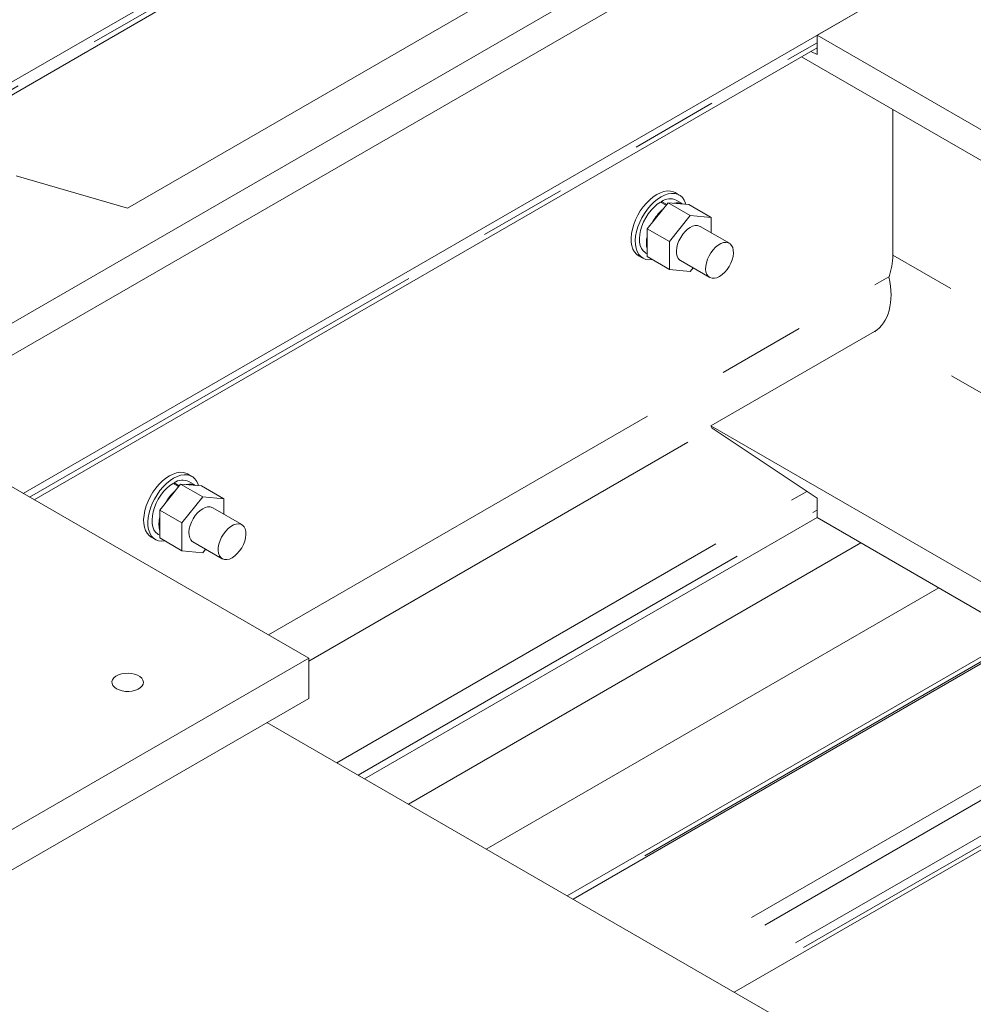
# Model space of a CAD drawing. Header units: millimetres. Extents: x 525 to 29324, y 175 to 20618.
# Tile 198 of 256: x 8449 to 8933, y 15706 to 16206. Entities that reach past the tile are written whole.
import ezdxf

# ---------------------------------------------------------------- set-up
doc = ezdxf.new("R2010")
doc.units = ezdxf.units.MM
doc.linetypes.add('SLD-Centrada-doble', pattern=[12.7, 6.35, -1.27, 1.27, -1.27, 1.27, -1.27])
doc.linetypes.add('SLD-Continua', pattern=[0])

msp = doc.modelspace()

# ---------------------------------------------------------------- linework, layer by layer
at = {"color": 7, "linetype": 'SLD-Continua', "lineweight": 18, "ltscale": 35}
for p, q in [((10293.05, 17240.87), (8267.19, 16071.37)), ((10293.05, 17240.87), (8267.19, 16071.37)), ((10293.05, 17240.87), (8267.19, 16071.37)), ((10293.05, 17240.87), (8267.19, 16071.37)), ((10293.05, 17240.87), (8267.19, 16071.37)), ((8272.8, 16068.13), (10298.66, 17237.63)), ((8272.8, 16068.13), (10298.66, 17237.63)), ((8272.8, 16068.13), (10298.66, 17237.63)), ((8272.8, 16068.13), (10298.66, 17237.63)), ((8272.8, 16068.13), (10298.66, 17237.63)), ((8373.26, 16010.14), (10399.12, 17179.64)), ((8373.26, 16010.14), (10399.12, 17179.64)), ((8373.26, 16010.14), (10399.12, 17179.64)), ((8373.26, 16010.14), (10399.12, 17179.64)), ((8373.26, 16010.14), (10399.12, 17179.64)), ((10413.26, 17171.48), (8387.4, 16001.97)), ((10413.26, 17171.48), (8387.4, 16001.97)), ((10413.26, 17171.48), (8387.4, 16001.97)), ((10413.26, 17171.48), (8387.4, 16001.97)), ((10413.26, 17171.48), (8387.4, 16001.97)), ((10413.26, 17171.48), (8387.4, 16001.97)), ((10413.26, 17171.48), (8387.4, 16001.97)), ((10413.26, 17171.48), (8387.4, 16001.97)), ((10413.26, 17171.48), (8387.4, 16001.97)), ((8451.04, 15965.24), (10476.9, 17134.74)), ((8451.04, 15965.24), (10476.9, 17134.74)), ((8451.04, 15965.24), (10476.9, 17134.74)), ((8451.04, 15965.24), (10476.9, 17134.74)), ((8451.04, 15965.24), (10476.9, 17134.74)), ((8451.04, 15965.24), (10476.9, 17134.74)), ((8451.04, 15965.24), (10476.9, 17134.74)), ((8451.04, 15965.24), (10476.9, 17134.74)), ((8451.04, 15965.24), (10476.9, 17134.74)), ((8854.09, 16197.91), (9066.22, 16320.37)), ((8854.09, 16197.91), (9066.22, 16320.37)), ((8854.09, 16197.91), (9066.22, 16320.37)), ((8854.09, 16197.91), (9066.22, 16320.37)), ((8854.09, 16197.91), (9066.22, 16320.37)), ((8854.09, 16197.91), (9066.22, 16320.37)), ((8854.09, 16197.91), (9066.22, 16320.37)), ((8854.09, 16197.91), (9066.22, 16320.37)), ((8854.09, 16197.91), (9066.22, 16320.37)), ((8504.07, 16110.15), (8723.27, 16236.69)), ((8504.07, 16110.15), (8723.27, 16236.69)), ((8504.07, 16110.15), (8723.27, 16236.69)), ((8504.07, 16110.15), (8723.27, 16236.69)), ((8504.07, 16110.15), (8723.27, 16236.69)), ((8854.09, 16188.11), (8854.09, 16197.91)), ((9384.42, 15891.76), (8854.09, 16197.91)), ((8854.09, 16188.11), (8854.09, 16197.91)), ((9384.42, 15891.76), (8854.09, 16197.91)), ((8854.09, 16188.11), (8854.09, 16197.91)), ((9384.42, 15891.76), (8854.09, 16197.91)), ((8854.09, 16188.11), (8854.09, 16197.91)), ((9384.42, 15891.76), (8854.09, 16197.91)), ((8854.09, 16188.11), (8854.09, 16197.91)), ((9384.42, 15891.76), (8854.09, 16197.91)), ((8854.09, 16188.11), (8854.09, 16197.91)), ((9384.42, 15891.76), (8854.09, 16197.91)), ((8854.09, 16188.11), (8854.09, 16197.91)), ((9384.42, 15891.76), (8854.09, 16197.91)), ((8854.09, 16188.11), (8854.09, 16197.91)), ((9384.42, 15891.76), (8854.09, 16197.91)), ((8854.09, 16188.11), (8854.09, 16197.91)), ((9384.42, 15891.76), (8854.09, 16197.91)), ((8456.65, 15962), (8854.09, 16191.44)), ((8456.65, 15962), (8854.09, 16191.44)), ((8456.65, 15962), (8854.09, 16191.44)), ((8456.65, 15962), (8854.09, 16191.44)), ((8456.65, 15962), (8854.09, 16191.44)), ((8456.65, 15962), (8854.09, 16191.44)), ((8456.65, 15962), (8854.09, 16191.44)), ((8456.65, 15962), (8854.09, 16191.44)), ((8456.65, 15962), (8854.09, 16191.44)), ((9370.98, 15884), (8846.26, 16186.92)), ((9370.98, 15884), (8846.26, 16186.92)), ((9370.98, 15884), (8846.26, 16186.92)), ((9370.98, 15884), (8846.26, 16186.92)), ((9370.98, 15884), (8846.26, 16186.92)), ((9370.98, 15884), (8846.26, 16186.92)), ((9370.98, 15884), (8846.26, 16186.92)), ((9370.98, 15884), (8846.26, 16186.92)), ((9370.98, 15884), (8846.26, 16186.92)), ((8850.96, 16189.63), (8854.09, 16188.11)), ((8850.96, 16189.63), (8854.09, 16188.11)), ((8850.96, 16189.63), (8854.09, 16188.11)), ((8850.96, 16189.63), (8854.09, 16188.11)), ((8850.96, 16189.63), (8854.09, 16188.11)), ((8850.96, 16189.63), (8854.09, 16188.11)), ((8850.96, 16189.63), (8854.09, 16188.11)), ((8850.96, 16189.63), (8854.09, 16188.11)), ((8850.96, 16189.63), (8854.09, 16188.11)), ((8892.63, 16086.23), (8892.63, 16160.15)), ((8892.63, 16086.23), (8892.63, 16160.15)), ((8892.63, 16086.23), (8892.63, 16160.15)), ((8892.63, 16086.23), (8892.63, 16160.15)), ((8892.63, 16086.23), (8892.63, 16160.15)), ((8892.63, 16086.23), (8892.63, 16160.15)), ((8892.63, 16086.23), (8892.63, 16160.15)), ((8892.63, 16086.23), (8892.63, 16160.15)), ((8892.63, 16086.23), (8892.63, 16160.15)), ((8447.5, 16126.47), (8504.07, 16110.15)), ((8447.5, 16126.47), (8504.07, 16110.15)), ((8447.5, 16126.47), (8504.07, 16110.15)), ((8447.5, 16126.47), (8504.07, 16110.15)), ((8447.5, 16126.47), (8504.07, 16110.15)), ((8596, 15881.56), (8185.87, 16118.31)), ((8596, 15881.56), (8185.87, 16118.31)), ((8596, 15881.56), (8185.87, 16118.31)), ((8596, 15881.56), (8185.87, 16118.31)), ((8596, 15881.56), (8185.87, 16118.31)), ((8596, 15881.56), (8185.87, 16118.31)), ((8596, 15881.56), (8185.87, 16118.31)), ((8596, 15881.56), (8185.87, 16118.31)), ((8596, 15881.56), (8185.87, 16118.31)), ((8784.14, 16116.76), (8782.02, 16117.98)), ((8784.14, 16116.76), (8782.02, 16117.98)), ((8784.14, 16116.76), (8782.02, 16117.98)), ((8767.82, 16099.64), (8778.43, 16112.84)), ((8767.82, 16099.64), (8778.43, 16112.84)), ((8767.82, 16099.64), (8778.43, 16112.84)), ((8774.61, 16113.23), (8777.43, 16111.6)), ((8774.61, 16113.23), (8777.43, 16111.6)), ((8774.61, 16113.23), (8777.43, 16111.6)), ((8775.18, 16113.55), (8777.79, 16112.04)), ((8775.18, 16113.55), (8775.18, 16112.9)), ((8775.18, 16113.55), (8777.79, 16112.04)), ((8775.18, 16113.55), (8775.18, 16112.9)), ((8775.18, 16113.55), (8777.79, 16112.04)), ((8775.18, 16113.55), (8775.18, 16112.9)), ((8778.43, 16112.84), (8789.74, 16106.31)), ((8778.43, 16112.84), (8789.04, 16111.89)), ((8778.43, 16112.84), (8789.74, 16106.31)), ((8778.43, 16112.84), (8789.04, 16111.89)), ((8778.43, 16112.84), (8789.74, 16106.31)), ((8778.43, 16112.84), (8789.04, 16111.89)), ((8786.12, 16112.15), (8782.64, 16114.16)), ((8786.12, 16112.15), (8782.64, 16114.16)), ((8786.12, 16112.15), (8782.64, 16114.16)), ((8789.04, 16111.89), (8800.35, 16105.36)), ((8789.04, 16111.89), (8800.35, 16105.36)), ((8789.04, 16111.89), (8800.35, 16105.36)), ((8779.14, 16093.11), (8789.74, 16106.31)), ((8779.14, 16093.11), (8789.74, 16106.31)), ((8779.14, 16093.11), (8789.74, 16106.31)), ((8789.74, 16106.31), (8800.35, 16105.36)), ((8789.74, 16106.31), (8800.35, 16105.36)), ((8789.74, 16106.31), (8800.35, 16105.36)), ((8800.35, 16105.36), (8800.35, 16097.59)), ((8800.35, 16105.36), (8800.35, 16097.59)), ((8800.35, 16105.36), (8800.35, 16097.59)), ((8809.59, 16092.25), (8794.74, 16100.83)), ((8809.59, 16092.25), (8794.74, 16100.83)), ((8809.59, 16092.25), (8794.74, 16100.83)), ((8767.82, 16099.64), (8779.14, 16093.11)), ((8767.82, 16085.5), (8767.82, 16099.64)), ((8767.82, 16099.64), (8779.14, 16093.11)), ((8767.82, 16085.5), (8767.82, 16099.64)), ((8767.82, 16099.64), (8779.14, 16093.11)), ((8767.82, 16085.5), (8767.82, 16099.64)), ((8779.14, 16078.97), (8779.14, 16093.11)), ((8779.14, 16078.97), (8779.14, 16093.11)), ((8779.14, 16078.97), (8779.14, 16093.11)), ((8763.52, 16085.94), (8765.64, 16084.72)), ((8763.52, 16085.94), (8765.64, 16084.72)), ((8763.52, 16085.94), (8765.64, 16084.72)), ((8767.14, 16087.31), (8767.82, 16086.92)), ((8767.14, 16087.31), (8767.82, 16086.92)), ((8767.14, 16087.31), (8767.82, 16086.92)), ((8767.82, 16085.5), (8779.14, 16078.97)), ((8767.82, 16085.5), (8779.14, 16078.97)), ((8767.82, 16085.5), (8779.14, 16078.97)), ((8784.74, 16083.5), (8799.59, 16074.93)), ((8784.74, 16083.5), (8799.59, 16074.93)), ((8784.74, 16083.5), (8799.59, 16074.93)), ((8789.74, 16078.02), (8779.14, 16078.97)), ((8789.74, 16078.02), (8779.14, 16078.97)), ((8789.74, 16078.02), (8779.14, 16078.97)), ((8791.17, 16079.8), (8789.74, 16078.02)), ((8791.17, 16079.8), (8789.74, 16078.02)), ((8791.17, 16079.8), (8789.74, 16078.02)), ((8883.31, 16047.52), (8800.22, 15999.56)), ((8883.31, 16047.52), (8800.22, 15999.56)), ((8883.31, 16047.52), (8800.22, 15999.56)), ((8883.31, 16047.52), (8800.22, 15999.56)), ((8883.31, 16047.52), (8800.22, 15999.56)), ((8883.31, 16047.52), (8800.22, 15999.56)), ((8883.31, 16047.52), (8800.22, 15999.56)), ((8883.31, 16047.52), (8800.22, 15999.56)), ((8883.31, 16047.52), (8800.22, 15999.56)), ((8800.22, 15999.56), (8800.86, 15998.39)), ((9185.69, 15777.03), (8800.22, 15999.56)), ((8800.22, 15999.56), (8800.86, 15998.39)), ((9185.69, 15777.03), (8800.22, 15999.56)), ((8800.22, 15999.56), (8800.86, 15998.39)), ((9185.69, 15777.03), (8800.22, 15999.56)), ((8800.22, 15999.56), (8800.86, 15998.39)), ((9185.69, 15777.03), (8800.22, 15999.56)), ((8800.22, 15999.56), (8800.86, 15998.39)), ((9185.69, 15777.03), (8800.22, 15999.56)), ((8800.22, 15999.56), (8800.86, 15998.39)), ((9185.69, 15777.03), (8800.22, 15999.56)), ((8800.22, 15999.56), (8800.86, 15998.39)), ((9185.69, 15777.03), (8800.22, 15999.56)), ((8800.22, 15999.56), (8800.86, 15998.39)), ((9185.69, 15777.03), (8800.22, 15999.56)), ((8800.22, 15999.56), (8800.86, 15998.39)), ((9185.69, 15777.03), (8800.22, 15999.56)), ((8854.09, 15962.75), (8800.86, 15998.39)), ((8854.09, 15962.75), (8800.86, 15998.39)), ((8854.09, 15962.75), (8800.86, 15998.39)), ((8854.09, 15962.75), (8800.86, 15998.39)), ((8854.09, 15962.75), (8800.86, 15998.39)), ((8854.09, 15962.75), (8800.86, 15998.39)), ((8854.09, 15962.75), (8800.86, 15998.39)), ((8854.09, 15962.75), (8800.86, 15998.39)), ((8854.09, 15962.75), (8800.86, 15998.39)), ((8527.12, 15970.35), (8529.94, 15968.73)), ((8527.12, 15970.35), (8529.94, 15968.73)), ((8527.12, 15970.35), (8529.94, 15968.73)), ((8527.69, 15970.68), (8530.3, 15969.17)), ((8527.69, 15970.68), (8527.69, 15970.03)), ((8527.69, 15970.68), (8530.3, 15969.17)), ((8527.69, 15970.68), (8527.69, 15970.03)), ((8527.69, 15970.68), (8530.3, 15969.17)), ((8527.69, 15970.68), (8527.69, 15970.03)), ((8536.66, 15973.89), (8534.53, 15975.11)), ((8536.66, 15973.89), (8534.53, 15975.11)), ((8536.66, 15973.89), (8534.53, 15975.11)), ((8538.64, 15969.28), (8535.16, 15971.29)), ((8538.64, 15969.28), (8535.16, 15971.29)), ((8538.64, 15969.28), (8535.16, 15971.29)), ((8520.34, 15956.77), (8530.94, 15969.97)), ((8520.34, 15956.77), (8530.94, 15969.97)), ((8520.34, 15956.77), (8530.94, 15969.97)), ((8530.94, 15969.97), (8542.26, 15963.44)), ((8530.94, 15969.97), (8541.55, 15969.02)), ((8530.94, 15969.97), (8542.26, 15963.44)), ((8530.94, 15969.97), (8541.55, 15969.02)), ((8530.94, 15969.97), (8542.26, 15963.44)), ((8530.94, 15969.97), (8541.55, 15969.02)), ((8541.55, 15969.02), (8552.86, 15962.49)), ((8541.55, 15969.02), (8552.86, 15962.49)), ((8541.55, 15969.02), (8552.86, 15962.49)), ((8531.65, 15950.24), (8542.26, 15963.44)), ((8531.65, 15950.24), (8542.26, 15963.44)), ((8531.65, 15950.24), (8542.26, 15963.44)), ((8542.26, 15963.44), (8552.86, 15962.49)), ((8542.26, 15963.44), (8552.86, 15962.49)), ((8542.26, 15963.44), (8552.86, 15962.49)), ((8552.86, 15962.49), (8552.86, 15954.72)), ((8552.86, 15962.49), (8552.86, 15954.72)), ((8552.86, 15962.49), (8552.86, 15954.72)), ((8854.09, 15952.95), (8854.09, 15962.75)), ((8854.09, 15952.95), (8854.09, 15962.75)), ((8854.09, 15952.95), (8854.09, 15962.75)), ((8854.09, 15952.95), (8854.09, 15962.75)), ((8854.09, 15952.95), (8854.09, 15962.75)), ((8854.09, 15952.95), (8854.09, 15962.75)), ((8854.09, 15952.95), (8854.09, 15962.75)), ((8854.09, 15952.95), (8854.09, 15962.75)), ((8854.09, 15952.95), (8854.09, 15962.75)), ((8520.34, 15956.77), (8531.65, 15950.24)), ((8520.34, 15942.63), (8520.34, 15956.77)), ((8520.34, 15956.77), (8531.65, 15950.24)), ((8520.34, 15942.63), (8520.34, 15956.77)), ((8520.34, 15956.77), (8531.65, 15950.24)), ((8520.34, 15942.63), (8520.34, 15956.77)), ((8562.1, 15949.38), (8547.26, 15957.95)), ((8562.1, 15949.38), (8547.26, 15957.95)), ((8562.1, 15949.38), (8547.26, 15957.95)), ((8531.65, 15936.1), (8531.65, 15950.24)), ((8531.65, 15936.1), (8531.65, 15950.24)), ((8531.65, 15936.1), (8531.65, 15950.24)), ((8624.31, 15820.3), (8854.09, 15952.95)), ((8624.31, 15820.3), (8854.09, 15952.95)), ((8624.31, 15820.3), (8854.09, 15952.95)), ((8624.31, 15820.3), (8854.09, 15952.95)), ((8624.31, 15820.3), (8854.09, 15952.95)), ((8624.31, 15820.3), (8854.09, 15952.95)), ((8624.31, 15820.3), (8854.09, 15952.95)), ((8624.31, 15820.3), (8854.09, 15952.95)), ((8624.31, 15820.3), (8854.09, 15952.95)), ((9172.25, 15769.28), (8854.09, 15952.95)), ((9172.25, 15769.28), (8854.09, 15952.95)), ((9172.25, 15769.28), (8854.09, 15952.95)), ((9172.25, 15769.28), (8854.09, 15952.95)), ((9172.25, 15769.28), (8854.09, 15952.95)), ((9172.25, 15769.28), (8854.09, 15952.95)), ((9172.25, 15769.28), (8854.09, 15952.95)), ((9172.25, 15769.28), (8854.09, 15952.95)), ((9172.25, 15769.28), (8854.09, 15952.95)), ((8516.04, 15943.07), (8518.16, 15941.84)), ((8516.04, 15943.07), (8518.16, 15941.84)), ((8516.04, 15943.07), (8518.16, 15941.84)), ((8519.66, 15944.44), (8520.34, 15944.05)), ((8519.66, 15944.44), (8520.34, 15944.05)), ((8519.66, 15944.44), (8520.34, 15944.05)), ((8520.34, 15942.63), (8531.65, 15936.1)), ((8520.34, 15942.63), (8531.65, 15936.1)), ((8520.34, 15942.63), (8531.65, 15936.1)), ((8537.26, 15940.63), (8552.11, 15932.06)), ((8537.26, 15940.63), (8552.11, 15932.06)), ((8537.26, 15940.63), (8552.11, 15932.06)), ((8542.26, 15935.15), (8531.65, 15936.1)), ((8542.26, 15935.15), (8531.65, 15936.1)), ((8542.26, 15935.15), (8531.65, 15936.1)), ((8543.68, 15936.92), (8542.26, 15935.15)), ((8543.68, 15936.92), (8542.26, 15935.15)), ((8543.68, 15936.92), (8542.26, 15935.15)), ((8646.61, 15807.43), (8876.39, 15940.07)), ((8646.61, 15807.43), (8876.39, 15940.07)), ((8646.61, 15807.43), (8876.39, 15940.07)), ((8646.61, 15807.43), (8876.39, 15940.07)), ((8646.61, 15807.43), (8876.39, 15940.07)), ((8915.96, 15917.23), (8686.19, 15784.58)), ((8915.96, 15917.23), (8686.19, 15784.58)), ((8915.96, 15917.23), (8686.19, 15784.58)), ((8915.96, 15917.23), (8686.19, 15784.58)), ((8915.96, 15917.23), (8686.19, 15784.58)), ((8915.96, 15917.23), (8686.19, 15784.58)), ((8915.96, 15917.23), (8686.19, 15784.58)), ((8915.96, 15917.23), (8686.19, 15784.58)), ((8915.96, 15917.23), (8686.19, 15784.58)), ((8956.97, 15893.55), (8727.2, 15760.91)), ((8956.97, 15893.55), (8727.2, 15760.91)), ((8956.97, 15893.55), (8727.2, 15760.91)), ((8956.97, 15893.55), (8727.2, 15760.91)), ((8956.97, 15893.55), (8727.2, 15760.91)), ((8956.97, 15893.55), (8727.2, 15760.91)), ((8956.97, 15893.55), (8727.2, 15760.91)), ((8956.97, 15893.55), (8727.2, 15760.91)), ((8956.97, 15893.55), (8727.2, 15760.91)), ((8730.2, 15759.18), (8959.97, 15891.82)), ((8730.2, 15759.18), (8959.97, 15891.82)), ((8730.2, 15759.18), (8959.97, 15891.82)), ((8730.2, 15759.18), (8959.97, 15891.82)), ((8730.2, 15759.18), (8959.97, 15891.82)), ((8730.2, 15759.18), (8959.97, 15891.82)), ((8730.2, 15759.18), (8959.97, 15891.82)), ((8730.2, 15759.18), (8959.97, 15891.82)), ((8730.2, 15759.18), (8959.97, 15891.82)), ((8341.44, 15734.6), (8596, 15881.56)), ((8341.44, 15734.6), (8596, 15881.56)), ((8341.44, 15734.6), (8596, 15881.56)), ((8341.44, 15734.6), (8596, 15881.56)), ((8341.44, 15734.6), (8596, 15881.56)), ((8341.44, 15734.6), (8596, 15881.56)), ((8341.44, 15734.6), (8596, 15881.56)), ((8341.44, 15734.6), (8596, 15881.56)), ((8341.44, 15734.6), (8596, 15881.56)), ((8596, 15881.56), (8596, 15861.14)), ((8596, 15881.56), (8596, 15861.14)), ((8596, 15881.56), (8596, 15861.14)), ((8596, 15881.56), (8596, 15861.14)), ((8596, 15881.56), (8596, 15861.14)), ((8596, 15881.56), (8596, 15861.14)), ((8596, 15881.56), (8596, 15861.14)), ((8596, 15881.56), (8596, 15861.14)), ((8596, 15881.56), (8596, 15861.14)), ((8341.44, 15714.19), (8596, 15861.14)), ((8341.44, 15714.19), (8596, 15861.14)), ((8341.44, 15714.19), (8596, 15861.14)), ((8341.44, 15714.19), (8596, 15861.14)), ((8341.44, 15714.19), (8596, 15861.14)), ((8341.44, 15714.19), (8596, 15861.14)), ((8341.44, 15714.19), (8596, 15861.14)), ((8341.44, 15714.19), (8596, 15861.14)), ((8341.44, 15714.19), (8596, 15861.14)), ((8917.73, 15650.92), (8574.78, 15848.9)), ((8917.73, 15650.92), (8574.78, 15848.9)), ((8917.73, 15650.92), (8574.78, 15848.9)), ((8917.73, 15650.92), (8574.78, 15848.9)), ((8917.73, 15650.92), (8574.78, 15848.9)), ((8917.73, 15650.92), (8574.78, 15848.9)), ((8917.73, 15650.92), (8574.78, 15848.9)), ((8917.73, 15650.92), (8574.78, 15848.9)), ((8917.73, 15650.92), (8574.78, 15848.9)), ((9041.84, 15844.56), (8812.06, 15711.92)), ((9041.84, 15844.56), (8812.06, 15711.92)), ((9041.84, 15844.56), (8812.06, 15711.92)), ((9041.84, 15844.56), (8812.06, 15711.92)), ((9041.84, 15844.56), (8812.06, 15711.92)), ((9041.84, 15844.56), (8812.06, 15711.92)), ((9041.84, 15844.56), (8812.06, 15711.92)), ((9041.84, 15844.56), (8812.06, 15711.92)), ((9041.84, 15844.56), (8812.06, 15711.92))]:
    msp.add_line(p, q, dxfattribs=at)
at = {"color": 8, "linetype": 'SLD-Centrada-doble', "lineweight": 18, "ltscale": 35}
for p, q in [((10296.32, 17238.99), (8270.46, 16069.48)), ((10296.32, 17238.99), (8270.46, 16069.48)), ((10296.32, 17238.99), (8270.46, 16069.48)), ((10296.32, 17238.99), (8270.46, 16069.48)), ((10296.32, 17238.99), (8270.46, 16069.48)), ((8454.3, 15963.35), (8854.09, 16194.14)), ((8454.3, 15963.35), (8854.09, 16194.14)), ((8454.3, 15963.35), (8854.09, 16194.14)), ((8454.3, 15963.35), (8854.09, 16194.14)), ((8454.3, 15963.35), (8854.09, 16194.14)), ((8454.3, 15963.35), (8854.09, 16194.14)), ((8454.3, 15963.35), (8854.09, 16194.14)), ((8454.3, 15963.35), (8854.09, 16194.14)), ((8454.3, 15963.35), (8854.09, 16194.14)), ((9306.96, 15847.04), (8892.63, 16086.23)), ((9306.96, 15847.04), (8892.63, 16086.23)), ((9306.96, 15847.04), (8892.63, 16086.23)), ((9306.96, 15847.04), (8892.63, 16086.23)), ((9306.96, 15847.04), (8892.63, 16086.23)), ((9306.96, 15847.04), (8892.63, 16086.23)), ((9306.96, 15847.04), (8892.63, 16086.23)), ((9306.96, 15847.04), (8892.63, 16086.23)), ((9306.96, 15847.04), (8892.63, 16086.23)), ((8575.54, 15893.36), (8890.63, 16075.26)), ((8575.54, 15893.36), (8890.63, 16075.26)), ((8575.54, 15893.36), (8890.63, 16075.26)), ((8575.54, 15893.36), (8890.63, 16075.26)), ((8575.54, 15893.36), (8890.63, 16075.26)), ((8575.54, 15893.36), (8890.63, 16075.26)), ((8575.54, 15893.36), (8890.63, 16075.26)), ((8575.54, 15893.36), (8890.63, 16075.26)), ((8575.54, 15893.36), (8890.63, 16075.26)), ((9268.78, 15825), (8883.31, 16047.52)), ((9268.78, 15825), (8883.31, 16047.52)), ((9268.78, 15825), (8883.31, 16047.52)), ((9268.78, 15825), (8883.31, 16047.52)), ((9268.78, 15825), (8883.31, 16047.52)), ((9268.78, 15825), (8883.31, 16047.52)), ((9268.78, 15825), (8883.31, 16047.52)), ((9268.78, 15825), (8883.31, 16047.52)), ((9268.78, 15825), (8883.31, 16047.52)), ((8596, 15880.12), (8800.86, 15998.39)), ((8596, 15880.12), (8800.86, 15998.39)), ((8596, 15880.12), (8800.86, 15998.39)), ((8596, 15880.12), (8800.86, 15998.39)), ((8596, 15880.12), (8800.86, 15998.39)), ((8596, 15880.12), (8800.86, 15998.39)), ((8596, 15880.12), (8800.86, 15998.39)), ((8596, 15880.12), (8800.86, 15998.39)), ((8596, 15880.12), (8800.86, 15998.39)), ((8610.21, 15828.45), (8848.88, 15966.23)), ((8610.21, 15828.45), (8848.88, 15966.23)), ((8610.21, 15828.45), (8848.88, 15966.23)), ((8610.21, 15828.45), (8848.88, 15966.23)), ((8610.21, 15828.45), (8848.88, 15966.23)), ((8610.21, 15828.45), (8848.88, 15966.23)), ((8610.21, 15828.45), (8848.88, 15966.23)), ((8610.21, 15828.45), (8848.88, 15966.23)), ((8610.21, 15828.45), (8848.88, 15966.23)), ((8621.05, 15822.19), (8854.09, 15956.72)), ((8621.05, 15822.19), (8854.09, 15956.72)), ((8621.05, 15822.19), (8854.09, 15956.72)), ((8621.05, 15822.19), (8854.09, 15956.72)), ((8621.05, 15822.19), (8854.09, 15956.72)), ((8621.05, 15822.19), (8854.09, 15956.72)), ((8621.05, 15822.19), (8854.09, 15956.72)), ((8621.05, 15822.19), (8854.09, 15956.72)), ((8621.05, 15822.19), (8854.09, 15956.72)), ((8959.06, 15892.35), (8729.29, 15759.7)), ((8959.06, 15892.35), (8729.29, 15759.7)), ((8959.06, 15892.35), (8729.29, 15759.7)), ((8959.06, 15892.35), (8729.29, 15759.7)), ((8959.06, 15892.35), (8729.29, 15759.7)), ((8959.06, 15892.35), (8729.29, 15759.7)), ((8959.06, 15892.35), (8729.29, 15759.7)), ((8959.06, 15892.35), (8729.29, 15759.7)), ((8959.06, 15892.35), (8729.29, 15759.7)), ((9013.38, 15860.99), (8783.6, 15728.35)), ((9013.38, 15860.99), (8783.6, 15728.35)), ((9013.38, 15860.99), (8783.6, 15728.35)), ((9013.38, 15860.99), (8783.6, 15728.35)), ((9013.38, 15860.99), (8783.6, 15728.35)), ((9013.38, 15860.99), (8783.6, 15728.35)), ((9013.38, 15860.99), (8783.6, 15728.35)), ((9013.38, 15860.99), (8783.6, 15728.35)), ((9013.38, 15860.99), (8783.6, 15728.35)), ((9020.05, 15857.14), (8790.28, 15724.49)), ((9020.05, 15857.14), (8790.28, 15724.49)), ((9020.05, 15857.14), (8790.28, 15724.49)), ((9020.05, 15857.14), (8790.28, 15724.49)), ((9020.05, 15857.14), (8790.28, 15724.49)), ((9020.05, 15857.14), (8790.28, 15724.49)), ((9020.05, 15857.14), (8790.28, 15724.49)), ((9020.05, 15857.14), (8790.28, 15724.49)), ((9020.05, 15857.14), (8790.28, 15724.49)), ((9035.69, 15848.11), (8805.92, 15715.46)), ((9035.69, 15848.11), (8805.92, 15715.46)), ((9035.69, 15848.11), (8805.92, 15715.46)), ((9035.69, 15848.11), (8805.92, 15715.46)), ((9035.69, 15848.11), (8805.92, 15715.46)), ((9035.69, 15848.11), (8805.92, 15715.46)), ((9035.69, 15848.11), (8805.92, 15715.46)), ((9035.69, 15848.11), (8805.92, 15715.46)), ((9035.69, 15848.11), (8805.92, 15715.46)), ((9039.75, 15845.77), (8809.98, 15713.12)), ((9039.75, 15845.77), (8809.98, 15713.12)), ((9039.75, 15845.77), (8809.98, 15713.12)), ((9039.75, 15845.77), (8809.98, 15713.12)), ((9039.75, 15845.77), (8809.98, 15713.12)), ((9039.75, 15845.77), (8809.98, 15713.12)), ((9039.75, 15845.77), (8809.98, 15713.12)), ((9039.75, 15845.77), (8809.98, 15713.12)), ((9039.75, 15845.77), (8809.98, 15713.12))]:
    msp.add_line(p, q, dxfattribs=at)
at = {"color": 7, "linetype": 'SLD-Continua', "lineweight": 18, "ltscale": 35, "flags": 128}
for points in [[(8763.52, 16085.94), (8762.46, 16086.71), (8761.44, 16087.87), (8760.64, 16089.3), (8760.08, 16090.98), (8759.76, 16092.87), (8759.7, 16094.94), (8759.89, 16097.15), (8760.33, 16099.45), (8761.01, 16101.8), (8761.93, 16104.15), (8763.05, 16106.46), (8764.36, 16108.68), (8765.84, 16110.77), (8767.45, 16112.69), (8769.17, 16114.4), (8770.95, 16115.87), (8772.77, 16117.07)], [(8763.52, 16085.94), (8762.46, 16086.71), (8761.44, 16087.87), (8760.64, 16089.3), (8760.08, 16090.98), (8759.76, 16092.87), (8759.7, 16094.94), (8759.89, 16097.15), (8760.33, 16099.45), (8761.01, 16101.8), (8761.93, 16104.15), (8763.05, 16106.46), (8764.36, 16108.68), (8765.84, 16110.77), (8767.45, 16112.69), (8769.17, 16114.4), (8770.95, 16115.87), (8772.77, 16117.07)], [(8763.52, 16085.94), (8762.46, 16086.71), (8761.44, 16087.87), (8760.64, 16089.3), (8760.08, 16090.98), (8759.76, 16092.87), (8759.7, 16094.94), (8759.89, 16097.15), (8760.33, 16099.45), (8761.01, 16101.8), (8761.93, 16104.15), (8763.05, 16106.46), (8764.36, 16108.68), (8765.84, 16110.77), (8767.45, 16112.69), (8769.17, 16114.4), (8770.95, 16115.87), (8772.77, 16117.07)], [(8770.48, 16083.97), (8770.42, 16083.96), (8768.75, 16083.85), (8767.2, 16084.08), (8765.81, 16084.63), (8764.59, 16085.49), (8763.56, 16086.64), (8762.76, 16088.08), (8762.2, 16089.76), (8761.88, 16091.65), (8761.82, 16093.72), (8762.01, 16095.92), (8762.45, 16098.22), (8763.14, 16100.57), (8764.05, 16102.92), (8765.17, 16105.23), (8766.48, 16107.46), (8767.96, 16109.55), (8769.57, 16111.47), (8771.29, 16113.18), (8773.07, 16114.65), (8774.89, 16115.84)], [(8770.48, 16083.97), (8770.42, 16083.96), (8768.75, 16083.85), (8767.2, 16084.08), (8765.81, 16084.63), (8764.59, 16085.49), (8763.56, 16086.64), (8762.76, 16088.08), (8762.2, 16089.76), (8761.88, 16091.65), (8761.82, 16093.72), (8762.01, 16095.92), (8762.45, 16098.22), (8763.14, 16100.57), (8764.05, 16102.92), (8765.17, 16105.23), (8766.48, 16107.46), (8767.96, 16109.55), (8769.57, 16111.47), (8771.29, 16113.18), (8773.07, 16114.65), (8774.89, 16115.84)], [(8770.48, 16083.97), (8770.42, 16083.96), (8768.75, 16083.85), (8767.2, 16084.08), (8765.81, 16084.63), (8764.59, 16085.49), (8763.56, 16086.64), (8762.76, 16088.08), (8762.2, 16089.76), (8761.88, 16091.65), (8761.82, 16093.72), (8762.01, 16095.92), (8762.45, 16098.22), (8763.14, 16100.57), (8764.05, 16102.92), (8765.17, 16105.23), (8766.48, 16107.46), (8767.96, 16109.55), (8769.57, 16111.47), (8771.29, 16113.18), (8773.07, 16114.65), (8774.89, 16115.84)], [(8772.77, 16117.07), (8774.59, 16117.97), (8776.38, 16118.56), (8778.09, 16118.83), (8779.7, 16118.77), (8781.18, 16118.39), (8782.02, 16117.98)], [(8772.77, 16117.07), (8774.59, 16117.97), (8776.38, 16118.56), (8778.09, 16118.83), (8779.7, 16118.77), (8781.18, 16118.39), (8782.02, 16117.98)], [(8772.77, 16117.07), (8774.59, 16117.97), (8776.38, 16118.56), (8778.09, 16118.83), (8779.7, 16118.77), (8781.18, 16118.39), (8782.02, 16117.98)], [(8774.89, 16115.84), (8776.71, 16116.75), (8778.5, 16117.34), (8780.21, 16117.61), (8781.83, 16117.55), (8783.3, 16117.16), (8784.61, 16116.46), (8785.74, 16115.45), (8786.65, 16114.15), (8787.33, 16112.59), (8787.51, 16112.03)], [(8774.89, 16115.84), (8776.71, 16116.75), (8778.5, 16117.34), (8780.21, 16117.61), (8781.83, 16117.55), (8783.3, 16117.16), (8784.61, 16116.46), (8785.74, 16115.45), (8786.65, 16114.15), (8787.33, 16112.59), (8787.51, 16112.03)], [(8774.89, 16115.84), (8776.71, 16116.75), (8778.5, 16117.34), (8780.21, 16117.61), (8781.83, 16117.55), (8783.3, 16117.16), (8784.61, 16116.46), (8785.74, 16115.45), (8786.65, 16114.15), (8787.33, 16112.59), (8787.51, 16112.03)], [(8767.14, 16087.31), (8766.76, 16087.56), (8765.74, 16088.49), (8764.94, 16089.7), (8764.36, 16091.17), (8764.02, 16092.86), (8763.94, 16094.73), (8764.1, 16096.74), (8764.52, 16098.84), (8765.18, 16100.98), (8766.06, 16103.12), (8767.14, 16105.21), (8768.4, 16107.19), (8769.82, 16109.02), (8771.34, 16110.66), (8772.96, 16112.08), (8774.61, 16113.23)], [(8767.14, 16087.31), (8766.76, 16087.56), (8765.74, 16088.49), (8764.94, 16089.7), (8764.36, 16091.17), (8764.02, 16092.86), (8763.94, 16094.73), (8764.1, 16096.74), (8764.52, 16098.84), (8765.18, 16100.98), (8766.06, 16103.12), (8767.14, 16105.21), (8768.4, 16107.19), (8769.82, 16109.02), (8771.34, 16110.66), (8772.96, 16112.08), (8774.61, 16113.23)], [(8767.14, 16087.31), (8766.76, 16087.56), (8765.74, 16088.49), (8764.94, 16089.7), (8764.36, 16091.17), (8764.02, 16092.86), (8763.94, 16094.73), (8764.1, 16096.74), (8764.52, 16098.84), (8765.18, 16100.98), (8766.06, 16103.12), (8767.14, 16105.21), (8768.4, 16107.19), (8769.82, 16109.02), (8771.34, 16110.66), (8772.96, 16112.08), (8774.61, 16113.23)], [(8784.74, 16083.5), (8784.4, 16083.73), (8783.62, 16084.55), (8783.06, 16085.64), (8782.74, 16086.96), (8782.68, 16088.48), (8782.87, 16090.12), (8783.31, 16091.84), (8783.98, 16093.58), (8784.86, 16095.26), (8785.92, 16096.83), (8787.11, 16098.23), (8788.4, 16099.41), (8789.74, 16100.33)], [(8784.74, 16083.5), (8784.4, 16083.73), (8783.62, 16084.55), (8783.06, 16085.64), (8782.74, 16086.96), (8782.68, 16088.48), (8782.87, 16090.12), (8783.31, 16091.84), (8783.98, 16093.58), (8784.86, 16095.26), (8785.92, 16096.83), (8787.11, 16098.23), (8788.4, 16099.41), (8789.74, 16100.33)], [(8784.74, 16083.5), (8784.4, 16083.73), (8783.62, 16084.55), (8783.06, 16085.64), (8782.74, 16086.96), (8782.68, 16088.48), (8782.87, 16090.12), (8783.31, 16091.84), (8783.98, 16093.58), (8784.86, 16095.26), (8785.92, 16096.83), (8787.11, 16098.23), (8788.4, 16099.41), (8789.74, 16100.33)], [(8804.59, 16075.43), (8805.93, 16076.35), (8807.22, 16077.53), (8808.41, 16078.93), (8809.47, 16080.5), (8810.35, 16082.18), (8811.02, 16083.91), (8811.46, 16085.63), (8811.66, 16087.28), (8811.59, 16088.8), (8811.27, 16090.12), (8810.72, 16091.21), (8809.94, 16092.03), (8808.96, 16092.53), (8807.83, 16092.72), (8806.58, 16092.58), (8805.26, 16092.11), (8803.92, 16091.33), (8802.6, 16090.28), (8801.35, 16088.98), (8800.22, 16087.49), (8799.25, 16085.86), (8798.47, 16084.14), (8797.91, 16082.41), (8797.59, 16080.71), (8797.53, 16079.13), (8797.72, 16077.7), (8798.16, 16076.49), (8798.83, 16075.53), (8799.71, 16074.87), (8800.77, 16074.52), (8801.96, 16074.5), (8803.25, 16074.8), (8804.59, 16075.43)], [(8804.59, 16075.43), (8805.93, 16076.35), (8807.22, 16077.53), (8808.41, 16078.93), (8809.47, 16080.5), (8810.35, 16082.18), (8811.02, 16083.91), (8811.46, 16085.63), (8811.66, 16087.28), (8811.59, 16088.8), (8811.27, 16090.12), (8810.72, 16091.21), (8809.94, 16092.03), (8808.96, 16092.53), (8807.83, 16092.72), (8806.58, 16092.58), (8805.26, 16092.11), (8803.92, 16091.33), (8802.6, 16090.28), (8801.35, 16088.98), (8800.22, 16087.49), (8799.25, 16085.86), (8798.47, 16084.14), (8797.91, 16082.41), (8797.59, 16080.71), (8797.53, 16079.13), (8797.72, 16077.7), (8798.16, 16076.49), (8798.83, 16075.53), (8799.71, 16074.87), (8800.77, 16074.52), (8801.96, 16074.5), (8803.25, 16074.8), (8804.59, 16075.43)], [(8804.59, 16075.43), (8805.93, 16076.35), (8807.22, 16077.53), (8808.41, 16078.93), (8809.47, 16080.5), (8810.35, 16082.18), (8811.02, 16083.91), (8811.46, 16085.63), (8811.66, 16087.28), (8811.59, 16088.8), (8811.27, 16090.12), (8810.72, 16091.21), (8809.94, 16092.03), (8808.96, 16092.53), (8807.83, 16092.72), (8806.58, 16092.58), (8805.26, 16092.11), (8803.92, 16091.33), (8802.6, 16090.28), (8801.35, 16088.98), (8800.22, 16087.49), (8799.25, 16085.86), (8798.47, 16084.14), (8797.91, 16082.41), (8797.59, 16080.71), (8797.53, 16079.13), (8797.72, 16077.7), (8798.16, 16076.49), (8798.83, 16075.53), (8799.71, 16074.87), (8800.77, 16074.52), (8801.96, 16074.5), (8803.25, 16074.8), (8804.59, 16075.43)], [(8525.28, 15974.2), (8527.11, 15975.1), (8528.89, 15975.69), (8530.61, 15975.96), (8532.22, 15975.9), (8533.69, 15975.52), (8534.53, 15975.11)], [(8525.28, 15974.2), (8527.11, 15975.1), (8528.89, 15975.69), (8530.61, 15975.96), (8532.22, 15975.9), (8533.69, 15975.52), (8534.53, 15975.11)], [(8525.28, 15974.2), (8527.11, 15975.1), (8528.89, 15975.69), (8530.61, 15975.96), (8532.22, 15975.9), (8533.69, 15975.52), (8534.53, 15975.11)], [(8516.04, 15943.07), (8514.98, 15943.84), (8513.96, 15945), (8513.16, 15946.43), (8512.59, 15948.11), (8512.28, 15950), (8512.21, 15952.07), (8512.4, 15954.28), (8512.84, 15956.58), (8513.53, 15958.93), (8514.44, 15961.28), (8515.56, 15963.59), (8516.88, 15965.81), (8518.35, 15967.9), (8519.96, 15969.82), (8521.68, 15971.53), (8523.46, 15973), (8525.28, 15974.2)], [(8516.04, 15943.07), (8514.98, 15943.84), (8513.96, 15945), (8513.16, 15946.43), (8512.59, 15948.11), (8512.28, 15950), (8512.21, 15952.07), (8512.4, 15954.28), (8512.84, 15956.58), (8513.53, 15958.93), (8514.44, 15961.28), (8515.56, 15963.59), (8516.88, 15965.81), (8518.35, 15967.9), (8519.96, 15969.82), (8521.68, 15971.53), (8523.46, 15973), (8525.28, 15974.2)], [(8516.04, 15943.07), (8514.98, 15943.84), (8513.96, 15945), (8513.16, 15946.43), (8512.59, 15948.11), (8512.28, 15950), (8512.21, 15952.07), (8512.4, 15954.28), (8512.84, 15956.58), (8513.53, 15958.93), (8514.44, 15961.28), (8515.56, 15963.59), (8516.88, 15965.81), (8518.35, 15967.9), (8519.96, 15969.82), (8521.68, 15971.53), (8523.46, 15973), (8525.28, 15974.2)], [(8522.99, 15941.1), (8522.93, 15941.09), (8521.26, 15940.98), (8519.72, 15941.21), (8518.32, 15941.75), (8517.1, 15942.61), (8516.08, 15943.77), (8515.28, 15945.21), (8514.71, 15946.88), (8514.4, 15948.78), (8514.33, 15950.85), (8514.52, 15953.05), (8514.96, 15955.35), (8515.65, 15957.7), (8516.56, 15960.05), (8517.68, 15962.36), (8519, 15964.58), (8520.47, 15966.67), (8522.09, 15968.59), (8523.8, 15970.31), (8525.59, 15971.77), (8527.41, 15972.97)], [(8522.99, 15941.1), (8522.93, 15941.09), (8521.26, 15940.98), (8519.72, 15941.21), (8518.32, 15941.75), (8517.1, 15942.61), (8516.08, 15943.77), (8515.28, 15945.21), (8514.71, 15946.88), (8514.4, 15948.78), (8514.33, 15950.85), (8514.52, 15953.05), (8514.96, 15955.35), (8515.65, 15957.7), (8516.56, 15960.05), (8517.68, 15962.36), (8519, 15964.58), (8520.47, 15966.67), (8522.09, 15968.59), (8523.8, 15970.31), (8525.59, 15971.77), (8527.41, 15972.97)], [(8522.99, 15941.1), (8522.93, 15941.09), (8521.26, 15940.98), (8519.72, 15941.21), (8518.32, 15941.75), (8517.1, 15942.61), (8516.08, 15943.77), (8515.28, 15945.21), (8514.71, 15946.88), (8514.4, 15948.78), (8514.33, 15950.85), (8514.52, 15953.05), (8514.96, 15955.35), (8515.65, 15957.7), (8516.56, 15960.05), (8517.68, 15962.36), (8519, 15964.58), (8520.47, 15966.67), (8522.09, 15968.59), (8523.8, 15970.31), (8525.59, 15971.77), (8527.41, 15972.97)], [(8519.66, 15944.44), (8519.27, 15944.69), (8518.26, 15945.62), (8517.45, 15946.83), (8516.87, 15948.3), (8516.53, 15949.99), (8516.45, 15951.86), (8516.62, 15953.87), (8517.03, 15955.97), (8517.69, 15958.11), (8518.57, 15960.25), (8519.65, 15962.34), (8520.92, 15964.32), (8522.33, 15966.15), (8523.86, 15967.79), (8525.47, 15969.2), (8527.12, 15970.35)], [(8519.66, 15944.44), (8519.27, 15944.69), (8518.26, 15945.62), (8517.45, 15946.83), (8516.87, 15948.3), (8516.53, 15949.99), (8516.45, 15951.86), (8516.62, 15953.87), (8517.03, 15955.97), (8517.69, 15958.11), (8518.57, 15960.25), (8519.65, 15962.34), (8520.92, 15964.32), (8522.33, 15966.15), (8523.86, 15967.79), (8525.47, 15969.2), (8527.12, 15970.35)], [(8519.66, 15944.44), (8519.27, 15944.69), (8518.26, 15945.62), (8517.45, 15946.83), (8516.87, 15948.3), (8516.53, 15949.99), (8516.45, 15951.86), (8516.62, 15953.87), (8517.03, 15955.97), (8517.69, 15958.11), (8518.57, 15960.25), (8519.65, 15962.34), (8520.92, 15964.32), (8522.33, 15966.15), (8523.86, 15967.79), (8525.47, 15969.2), (8527.12, 15970.35)], [(8527.41, 15972.97), (8529.23, 15973.88), (8531.01, 15974.47), (8532.73, 15974.74), (8534.34, 15974.68), (8535.81, 15974.29), (8537.13, 15973.59), (8538.25, 15972.57), (8539.16, 15971.28), (8539.85, 15969.72), (8540.02, 15969.16)], [(8527.41, 15972.97), (8529.23, 15973.88), (8531.01, 15974.47), (8532.73, 15974.74), (8534.34, 15974.68), (8535.81, 15974.29), (8537.13, 15973.59), (8538.25, 15972.57), (8539.16, 15971.28), (8539.85, 15969.72), (8540.02, 15969.16)], [(8527.41, 15972.97), (8529.23, 15973.88), (8531.01, 15974.47), (8532.73, 15974.74), (8534.34, 15974.68), (8535.81, 15974.29), (8537.13, 15973.59), (8538.25, 15972.57), (8539.16, 15971.28), (8539.85, 15969.72), (8540.02, 15969.16)], [(8537.26, 15940.63), (8536.91, 15940.86), (8536.13, 15941.68), (8535.57, 15942.77), (8535.26, 15944.09), (8535.19, 15945.6), (8535.38, 15947.25), (8535.82, 15948.97), (8536.5, 15950.7), (8537.38, 15952.39), (8538.43, 15953.96), (8539.63, 15955.36), (8540.92, 15956.54), (8542.26, 15957.46)], [(8537.26, 15940.63), (8536.91, 15940.86), (8536.13, 15941.68), (8535.57, 15942.77), (8535.26, 15944.09), (8535.19, 15945.6), (8535.38, 15947.25), (8535.82, 15948.97), (8536.5, 15950.7), (8537.38, 15952.39), (8538.43, 15953.96), (8539.63, 15955.36), (8540.92, 15956.54), (8542.26, 15957.46)], [(8537.26, 15940.63), (8536.91, 15940.86), (8536.13, 15941.68), (8535.57, 15942.77), (8535.26, 15944.09), (8535.19, 15945.6), (8535.38, 15947.25), (8535.82, 15948.97), (8536.5, 15950.7), (8537.38, 15952.39), (8538.43, 15953.96), (8539.63, 15955.36), (8540.92, 15956.54), (8542.26, 15957.46)], [(8557.1, 15932.56), (8558.44, 15933.48), (8559.73, 15934.66), (8560.93, 15936.06), (8561.98, 15937.63), (8562.86, 15939.31), (8563.54, 15941.04), (8563.98, 15942.76), (8564.17, 15944.41), (8564.1, 15945.92), (8563.79, 15947.25), (8563.23, 15948.34), (8562.45, 15949.15), (8561.48, 15949.66), (8560.34, 15949.85), (8559.1, 15949.71), (8557.78, 15949.24), (8556.43, 15948.46), (8555.11, 15947.41), (8553.86, 15946.11), (8552.73, 15944.62), (8551.76, 15942.98), (8550.98, 15941.27), (8550.42, 15939.53), (8550.11, 15937.84), (8550.04, 15936.26), (8550.23, 15934.83), (8550.67, 15933.62), (8551.34, 15932.66), (8552.23, 15931.99), (8553.28, 15931.65), (8554.48, 15931.62), (8555.77, 15931.93), (8557.1, 15932.56)], [(8557.1, 15932.56), (8558.44, 15933.48), (8559.73, 15934.66), (8560.93, 15936.06), (8561.98, 15937.63), (8562.86, 15939.31), (8563.54, 15941.04), (8563.98, 15942.76), (8564.17, 15944.41), (8564.1, 15945.92), (8563.79, 15947.25), (8563.23, 15948.34), (8562.45, 15949.15), (8561.48, 15949.66), (8560.34, 15949.85), (8559.1, 15949.71), (8557.78, 15949.24), (8556.43, 15948.46), (8555.11, 15947.41), (8553.86, 15946.11), (8552.73, 15944.62), (8551.76, 15942.98), (8550.98, 15941.27), (8550.42, 15939.53), (8550.11, 15937.84), (8550.04, 15936.26), (8550.23, 15934.83), (8550.67, 15933.62), (8551.34, 15932.66), (8552.23, 15931.99), (8553.28, 15931.65), (8554.48, 15931.62), (8555.77, 15931.93), (8557.1, 15932.56)], [(8557.1, 15932.56), (8558.44, 15933.48), (8559.73, 15934.66), (8560.93, 15936.06), (8561.98, 15937.63), (8562.86, 15939.31), (8563.54, 15941.04), (8563.98, 15942.76), (8564.17, 15944.41), (8564.1, 15945.92), (8563.79, 15947.25), (8563.23, 15948.34), (8562.45, 15949.15), (8561.48, 15949.66), (8560.34, 15949.85), (8559.1, 15949.71), (8557.78, 15949.24), (8556.43, 15948.46), (8555.11, 15947.41), (8553.86, 15946.11), (8552.73, 15944.62), (8551.76, 15942.98), (8550.98, 15941.27), (8550.42, 15939.53), (8550.11, 15937.84), (8550.04, 15936.26), (8550.23, 15934.83), (8550.67, 15933.62), (8551.34, 15932.66), (8552.23, 15931.99), (8553.28, 15931.65), (8554.48, 15931.62), (8555.77, 15931.93), (8557.1, 15932.56)], [(8498.41, 15866.04), (8499.76, 15865.42), (8501.31, 15864.97), (8502.99, 15864.73), (8504.72, 15864.71), (8506.42, 15864.89), (8508.01, 15865.29), (8509.41, 15865.87), (8510.57, 15866.61), (8511.42, 15867.48), (8511.93, 15868.44), (8512.07, 15869.43), (8511.84, 15870.42), (8511.24, 15871.36), (8510.31, 15872.2), (8509.08, 15872.91), (8507.63, 15873.45), (8506, 15873.79), (8504.29, 15873.93), (8502.56, 15873.84), (8500.91, 15873.55), (8499.4, 15873.06), (8498.12, 15872.39), (8497.11, 15871.58), (8496.42, 15870.66), (8496.1, 15869.68), (8496.14, 15868.69), (8496.56, 15867.72), (8497.33, 15866.82), (8498.41, 15866.04)], [(8498.41, 15866.04), (8499.76, 15865.42), (8501.31, 15864.97), (8502.99, 15864.73), (8504.72, 15864.71), (8506.42, 15864.89), (8508.01, 15865.29), (8509.41, 15865.87), (8510.57, 15866.61), (8511.42, 15867.48), (8511.93, 15868.44), (8512.07, 15869.43), (8511.84, 15870.42), (8511.24, 15871.36), (8510.31, 15872.2), (8509.08, 15872.91), (8507.63, 15873.45), (8506, 15873.79), (8504.29, 15873.93), (8502.56, 15873.84), (8500.91, 15873.55), (8499.4, 15873.06), (8498.12, 15872.39), (8497.11, 15871.58), (8496.42, 15870.66), (8496.1, 15869.68), (8496.14, 15868.69), (8496.56, 15867.72), (8497.33, 15866.82), (8498.41, 15866.04)], [(8498.41, 15866.04), (8499.76, 15865.42), (8501.31, 15864.97), (8502.99, 15864.73), (8504.72, 15864.71), (8506.42, 15864.89), (8508.01, 15865.29), (8509.41, 15865.87), (8510.57, 15866.61), (8511.42, 15867.48), (8511.93, 15868.44), (8512.07, 15869.43), (8511.84, 15870.42), (8511.24, 15871.36), (8510.31, 15872.2), (8509.08, 15872.91), (8507.63, 15873.45), (8506, 15873.79), (8504.29, 15873.93), (8502.56, 15873.84), (8500.91, 15873.55), (8499.4, 15873.06), (8498.12, 15872.39), (8497.11, 15871.58), (8496.42, 15870.66), (8496.1, 15869.68), (8496.14, 15868.69), (8496.56, 15867.72), (8497.33, 15866.82), (8498.41, 15866.04)], [(8498.41, 15866.04), (8499.76, 15865.42), (8501.31, 15864.97), (8502.99, 15864.73), (8504.72, 15864.71), (8506.42, 15864.89), (8508.01, 15865.29), (8509.41, 15865.87), (8510.57, 15866.61), (8511.42, 15867.48), (8511.93, 15868.44), (8512.07, 15869.43), (8511.84, 15870.42), (8511.24, 15871.36), (8510.31, 15872.2), (8509.08, 15872.91), (8507.63, 15873.45), (8506, 15873.79), (8504.29, 15873.93), (8502.56, 15873.84), (8500.91, 15873.55), (8499.4, 15873.06), (8498.12, 15872.39), (8497.11, 15871.58), (8496.42, 15870.66), (8496.1, 15869.68), (8496.14, 15868.69), (8496.56, 15867.72), (8497.33, 15866.82), (8498.41, 15866.04)], [(8498.41, 15866.04), (8499.76, 15865.42), (8501.31, 15864.97), (8502.99, 15864.73), (8504.72, 15864.71), (8506.42, 15864.89), (8508.01, 15865.29), (8509.41, 15865.87), (8510.57, 15866.61), (8511.42, 15867.48), (8511.93, 15868.44), (8512.07, 15869.43), (8511.84, 15870.42), (8511.24, 15871.36), (8510.31, 15872.2), (8509.08, 15872.91), (8507.63, 15873.45), (8506, 15873.79), (8504.29, 15873.93), (8502.56, 15873.84), (8500.91, 15873.55), (8499.4, 15873.06), (8498.12, 15872.39), (8497.11, 15871.58), (8496.42, 15870.66), (8496.1, 15869.68), (8496.14, 15868.69), (8496.56, 15867.72), (8497.33, 15866.82), (8498.41, 15866.04)], [(8498.41, 15866.04), (8499.76, 15865.42), (8501.31, 15864.97), (8502.99, 15864.73), (8504.72, 15864.71), (8506.42, 15864.89), (8508.01, 15865.29), (8509.41, 15865.87), (8510.57, 15866.61), (8511.42, 15867.48), (8511.93, 15868.44), (8512.07, 15869.43), (8511.84, 15870.42), (8511.24, 15871.36), (8510.31, 15872.2), (8509.08, 15872.91), (8507.63, 15873.45), (8506, 15873.79), (8504.29, 15873.93), (8502.56, 15873.84), (8500.91, 15873.55), (8499.4, 15873.06), (8498.12, 15872.39), (8497.11, 15871.58), (8496.42, 15870.66), (8496.1, 15869.68), (8496.14, 15868.69), (8496.56, 15867.72), (8497.33, 15866.82), (8498.41, 15866.04)], [(8498.41, 15866.04), (8499.76, 15865.42), (8501.31, 15864.97), (8502.99, 15864.73), (8504.72, 15864.71), (8506.42, 15864.89), (8508.01, 15865.29), (8509.41, 15865.87), (8510.57, 15866.61), (8511.42, 15867.48), (8511.93, 15868.44), (8512.07, 15869.43), (8511.84, 15870.42), (8511.24, 15871.36), (8510.31, 15872.2), (8509.08, 15872.91), (8507.63, 15873.45), (8506, 15873.79), (8504.29, 15873.93), (8502.56, 15873.84), (8500.91, 15873.55), (8499.4, 15873.06), (8498.12, 15872.39), (8497.11, 15871.58), (8496.42, 15870.66), (8496.1, 15869.68), (8496.14, 15868.69), (8496.56, 15867.72), (8497.33, 15866.82), (8498.41, 15866.04)], [(8498.41, 15866.04), (8499.76, 15865.42), (8501.31, 15864.97), (8502.99, 15864.73), (8504.72, 15864.71), (8506.42, 15864.89), (8508.01, 15865.29), (8509.41, 15865.87), (8510.57, 15866.61), (8511.42, 15867.48), (8511.93, 15868.44), (8512.07, 15869.43), (8511.84, 15870.42), (8511.24, 15871.36), (8510.31, 15872.2), (8509.08, 15872.91), (8507.63, 15873.45), (8506, 15873.79), (8504.29, 15873.93), (8502.56, 15873.84), (8500.91, 15873.55), (8499.4, 15873.06), (8498.12, 15872.39), (8497.11, 15871.58), (8496.42, 15870.66), (8496.1, 15869.68), (8496.14, 15868.69), (8496.56, 15867.72), (8497.33, 15866.82), (8498.41, 15866.04)], [(8498.41, 15866.04), (8499.76, 15865.42), (8501.31, 15864.97), (8502.99, 15864.73), (8504.72, 15864.71), (8506.42, 15864.89), (8508.01, 15865.29), (8509.41, 15865.87), (8510.57, 15866.61), (8511.42, 15867.48), (8511.93, 15868.44), (8512.07, 15869.43), (8511.84, 15870.42), (8511.24, 15871.36), (8510.31, 15872.2), (8509.08, 15872.91), (8507.63, 15873.45), (8506, 15873.79), (8504.29, 15873.93), (8502.56, 15873.84), (8500.91, 15873.55), (8499.4, 15873.06), (8498.12, 15872.39), (8497.11, 15871.58), (8496.42, 15870.66), (8496.1, 15869.68), (8496.14, 15868.69), (8496.56, 15867.72), (8497.33, 15866.82), (8498.41, 15866.04)]]:
    msp.add_lwpolyline(points, dxfattribs=at)
at = {"color": 7, "linetype": 'SLD-Continua', "lineweight": 18, "ltscale": 1225}
for centre, radius, start, end in [((8779.44, 16107.3), 7.57, 65.0092, 124.3061), ((8779.44, 16107.3), 7.57, 65.0092, 124.3061), ((8779.44, 16107.3), 7.57, 65.0092, 124.3061), ((8783.19, 16106.37), 6.48, 62.569, 106.5958), ((8783.19, 16106.37), 6.48, 62.569, 106.5958), ((8783.19, 16106.37), 6.48, 62.569, 106.5958), ((8792.03, 16091.05), 24.55, 132.2627, 150.1481), ((8792.03, 16091.05), 24.55, 132.2627, 150.1481), ((8792.03, 16091.05), 24.55, 132.2627, 150.1481), ((8792.65, 16096.48), 4.82, 64.2503, 127.0602), ((8792.65, 16096.48), 4.82, 64.2503, 127.0602), ((8792.65, 16096.48), 4.82, 64.2503, 127.0602), ((8782.15, 16092.57), 14.68, 167.4513, 192.5487), ((8782.15, 16092.57), 14.68, 167.4513, 192.5487), ((8782.15, 16092.57), 14.68, 167.4513, 192.5487), ((8858.53, 16086.77), 34.11, 340.2626, 359.0903), ((8858.53, 16086.77), 34.11, 340.2626, 359.0903), ((8858.53, 16086.77), 34.11, 340.2626, 359.0903), ((8858.53, 16086.77), 34.11, 340.2626, 359.0903), ((8858.53, 16086.77), 34.11, 340.2626, 359.0903), ((8858.53, 16086.77), 34.11, 340.2626, 359.0903), ((8858.53, 16086.77), 34.11, 340.2626, 359.0903), ((8858.53, 16086.77), 34.11, 340.2626, 359.0903), ((8858.53, 16086.77), 34.11, 340.2626, 359.0903), ((8531.96, 15964.43), 7.57, 65.0092, 124.3061), ((8531.96, 15964.43), 7.57, 65.0092, 124.3061), ((8531.96, 15964.43), 7.57, 65.0092, 124.3061), ((8544.54, 15948.17), 24.55, 132.2627, 150.1481), ((8544.54, 15948.17), 24.55, 132.2627, 150.1481), ((8544.54, 15948.17), 24.55, 132.2627, 150.1481), ((8535.7, 15963.5), 6.48, 62.569, 106.5958), ((8535.7, 15963.5), 6.48, 62.569, 106.5958), ((8535.7, 15963.5), 6.48, 62.569, 106.5958), ((8545.16, 15953.61), 4.82, 64.2503, 127.0602), ((8545.16, 15953.61), 4.82, 64.2503, 127.0602), ((8545.16, 15953.61), 4.82, 64.2503, 127.0602), ((8534.66, 15949.7), 14.68, 167.4513, 192.5487), ((8534.66, 15949.7), 14.68, 167.4513, 192.5487), ((8534.66, 15949.7), 14.68, 167.4513, 192.5487)]:
    msp.add_arc(centre, radius, start, end, dxfattribs=at)
msp.add_ellipse((8865.68, 16079.74), major_axis=(-17.21, 32.45), ratio=0.599893, start_param=3.163165, end_param=4.272214, dxfattribs=at)
msp.add_ellipse((8865.68, 16079.74), major_axis=(-17.21, 32.45), ratio=0.599893, start_param=3.163165, end_param=4.272214, dxfattribs=at)
msp.add_ellipse((8865.68, 16079.74), major_axis=(-17.21, 32.45), ratio=0.599893, start_param=3.163165, end_param=4.272214, dxfattribs=at)
msp.add_ellipse((8865.68, 16079.74), major_axis=(-17.21, 32.45), ratio=0.599893, start_param=3.163165, end_param=4.272214, dxfattribs=at)
msp.add_ellipse((8865.68, 16079.74), major_axis=(-17.21, 32.45), ratio=0.599893, start_param=3.163165, end_param=4.272214, dxfattribs=at)
msp.add_ellipse((8865.68, 16079.74), major_axis=(-17.21, 32.45), ratio=0.599893, start_param=3.163165, end_param=4.272214, dxfattribs=at)
msp.add_ellipse((8865.68, 16079.74), major_axis=(-17.21, 32.45), ratio=0.599893, start_param=3.163165, end_param=4.272214, dxfattribs=at)
msp.add_ellipse((8865.68, 16079.74), major_axis=(-17.21, 32.45), ratio=0.599893, start_param=3.163165, end_param=4.272214, dxfattribs=at)
msp.add_ellipse((8865.68, 16079.74), major_axis=(-17.21, 32.45), ratio=0.599893, start_param=3.163165, end_param=4.272214, dxfattribs=at)

doc.saveas('drawing.dxf')
